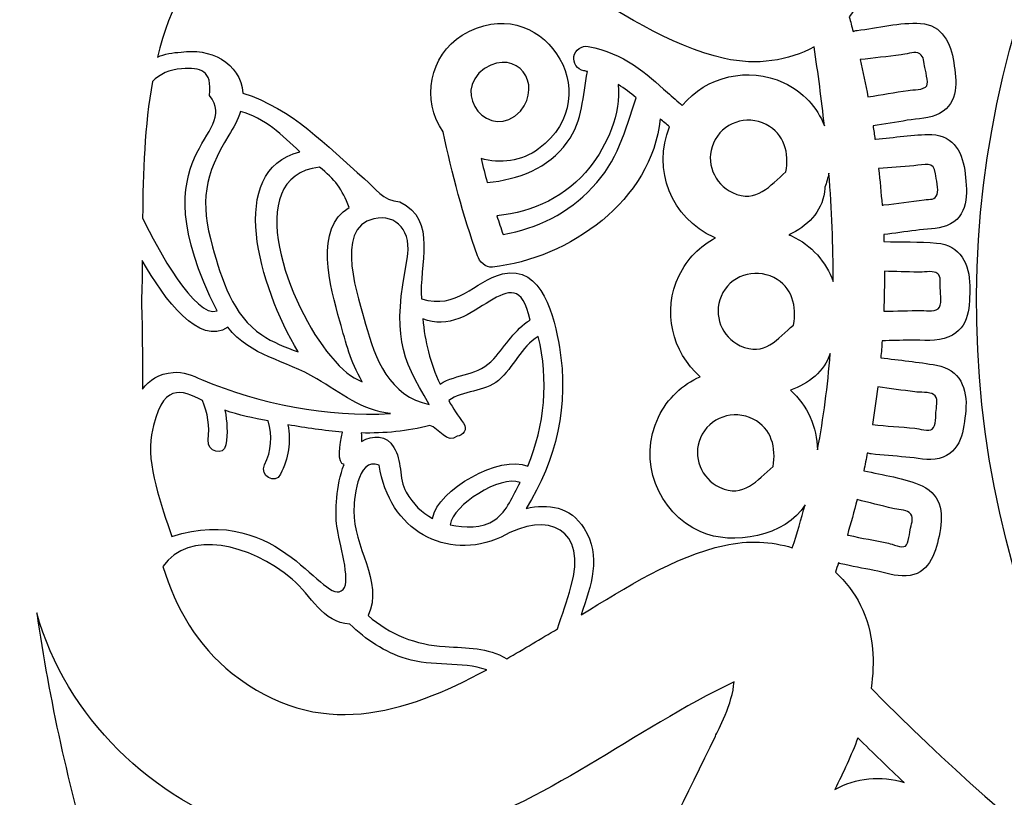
# Model space of a CAD drawing. Header units: millimetres. Extents: x -482 to 545, y -423 to 387.
# Tile 120 of 256: x -31 to 1, y 175 to 200. Entities that reach past the tile are written whole.
import ezdxf

# ---------------------------------------------------------------- set-up
doc = ezdxf.new("R2010")
doc.units = ezdxf.units.MM
doc.header["$MEASUREMENT"] = 0
doc.layers.add('Layer 1', color=7, linetype='Continuous')

msp = doc.modelspace()

# ---------------------------------------------------------------- linework, layer by layer
at = {"layer": 'Layer 1'}
for points, knots in [([(146.4829, 191.2513), (146.6272, 191.3448), (146.6318, 191.572), (146.4829, 191.6595), (146.4829, 191.6595), (139.2171, 195.7058), (127.7222, 197.2951), (119.3554, 199.2876), (119.3554, 199.2876), (118.073, 199.5793), (116.7618, 199.9536), (115.6569, 200.6676), (115.6569, 200.6676), (117.4969, 200.8144), (119.0319, 202.4414), (119.4923, 204.2349), (119.4923, 204.2349), (119.8754, 205.7265), (119.367, 207.2173), (118.1637, 208.2954), (118.1637, 208.2954), (118.1443, 208.4196), (118.121, 208.5512), (118.0917, 208.6976), (118.0917, 208.6976), (116.8517, 216.7755), (113.9984, 224.8957), (109.6106, 232.8325), (109.6106, 232.8325), (106.6638, 238.1637), (103.1272, 243.2296), (99.0548, 247.966), (99.0548, 247.966), (99.077, 248.0012), (99.0978, 248.0369), (99.12, 248.0722), (99.12, 248.0722), (103.6271, 255.3969), (110.6315, 264.6488), (112.908, 272.6477), (112.908, 272.6477), (112.9436, 272.816), (112.7867, 272.98), (112.6191, 272.9363), (112.6191, 272.9363), (104.6206, 270.6598), (95.3682, 263.6554), (88.0435, 259.1483), (88.0435, 259.1483), (87.9768, 259.1063), (87.907, 259.0668), (87.8396, 259.0252), (87.8396, 259.0252), (75.9602, 268.963), (62.3751, 275.3726), (48.8178, 277.3767), (48.8178, 277.3767), (47.7411, 279.1212), (45.9635, 279.9283), (44.1865, 279.4722), (44.1865, 279.4722), (42.3927, 279.0118), (40.7657, 277.4765), (40.6193, 275.6364), (40.6193, 275.6364), (39.9049, 276.7413), (39.5309, 278.0526), (39.2392, 279.3353), (39.2392, 279.3353), (37.2467, 287.7018), (35.6571, 299.1967), (31.6111, 306.4625), (31.6111, 306.4625), (31.5172, 306.6072), (31.29, 306.6117), (31.2026, 306.4625), (31.2026, 306.4625), (27.1565, 299.1967), (25.5669, 287.7018), (23.5744, 279.3353), (23.5744, 279.3353), (23.283, 278.0526), (22.9088, 276.7413), (22.1947, 275.6364), (22.1947, 275.6364), (22.048, 277.4765), (20.421, 279.0118), (18.6271, 279.4722), (18.6271, 279.4722), (16.847, 279.929), (15.0658, 279.1177), (13.9898, 277.3668), (13.9898, 277.3668), (0.4361, 275.3472), (-13.1423, 268.9252), (-25.0129, 258.979), (-25.0129, 258.979), (-25.0786, 259.0192), (-25.1449, 259.0587), (-25.2098, 259.0996), (-25.2098, 259.0996), (-32.5345, 263.6067), (-41.7865, 270.6111), (-49.7853, 272.8876), (-49.7853, 272.8876), (-49.9536, 272.9236), (-50.1177, 272.7666), (-50.0743, 272.599), (-50.0743, 272.599), (-47.7974, 264.6001), (-40.7934, 255.3482), (-36.2859, 248.0231), (-36.2859, 248.0231), (-36.2634, 247.9871), (-36.2419, 247.949), (-36.2193, 247.9123), (-36.2193, 247.9123), (-40.272, 243.1918), (-43.7924, 238.1432), (-46.7282, 232.8325), (-46.7282, 232.8325), (-50.7022, 225.6443), (-53.4172, 218.3058), (-54.8156, 210.9843), (-54.8156, 210.9843), (-54.9422, 210.3207), (-55.1035, 209.1689), (-55.2439, 208.2619), (-55.2439, 208.2619), (-56.4754, 207.1817), (-56.9968, 205.6736), (-56.6098, 204.1661), (-56.6098, 204.1661), (-56.1495, 202.3726), (-54.6142, 200.7456), (-52.7744, 200.5989), (-52.7744, 200.5989), (-53.879, 199.8848), (-55.1906, 199.5105), (-56.473, 199.2188), (-56.473, 199.2188), (-64.8397, 197.2263), (-76.3346, 195.637), (-83.6001, 191.591), (-83.6001, 191.591), (-83.7447, 191.4972), (-83.7493, 191.27), (-83.6001, 191.1825), (-83.6001, 191.1825), (-76.3346, 187.1365), (-64.8397, 185.5469), (-56.473, 183.5544), (-56.473, 183.5544), (-55.1906, 183.2626), (-53.879, 182.8887), (-52.7744, 182.1743), (-52.7744, 182.1743), (-54.6142, 182.0276), (-56.1495, 180.4006), (-56.6098, 178.607), (-56.6098, 178.607), (-56.9862, 177.1416), (-56.5005, 175.6769), (-55.3416, 174.6037), (-55.3416, 174.6037), (-55.3247, 174.3035), (-55.2823, 173.9084), (-55.2093, 173.3979), (-55.2093, 173.3979), (-53.9689, 165.32), (-51.1157, 157.1998), (-46.7282, 149.263), (-46.7282, 149.263), (-43.846, 144.0493), (-40.3997, 139.0892), (-36.4405, 134.4428), (-36.4405, 134.4428), (-40.9521, 127.171), (-47.7823, 118.0753), (-50.0256, 110.1943), (-50.0256, 110.1943), (-50.0612, 110.026), (-49.9042, 109.8623), (-49.7367, 109.9057), (-49.7367, 109.9057), (-41.8496, 112.1504), (-32.7451, 118.9904), (-25.4701, 123.5021), (-25.4701, 123.5021), (-13.2827, 113.1586), (0.742, 106.5437), (14.7074, 104.6228), (14.7074, 104.6228), (15.7791, 103.4749), (17.2371, 102.9955), (18.6959, 103.3698), (18.6959, 103.3698), (20.4898, 103.8305), (22.1168, 105.3658), (22.2635, 107.2052), (22.2635, 107.2052), (22.9775, 106.101), (23.3346, 104.7893), (23.6263, 103.5066), (23.6263, 103.5066), (25.6184, 95.1402), (27.2253, 83.6453), (31.2717, 76.3794), (31.2717, 76.3794), (31.3652, 76.2348), (31.5924, 76.2302), (31.6799, 76.3794), (31.6799, 76.3794), (35.7262, 83.6453), (37.3151, 95.1402), (39.3076, 103.5066), (39.3076, 103.5066), (39.5994, 104.7893), (39.974, 106.101), (40.6877, 107.2052), (40.6877, 107.2052), (40.8344, 105.3658), (42.4615, 103.8305), (44.2553, 103.3698), (44.2553, 103.3698), (45.7187, 102.9944), (47.1809, 103.4777), (48.2534, 104.6327), (48.2534, 104.6327), (62.2138, 106.5709), (76.229, 113.1982), (88.4062, 123.548), (88.4062, 123.548), (95.6801, 119.0363), (104.7825, 112.1987), (112.6678, 109.954), (112.6678, 109.954), (112.8364, 109.9184), (113.0001, 110.0754), (112.9567, 110.2429), (112.9567, 110.2429), (110.713, 118.1254), (103.8801, 127.2242), (99.3684, 134.4971), (99.3684, 134.4971), (103.3086, 139.1277), (106.7393, 144.069), (109.6106, 149.263), (109.6106, 149.263), (113.9984, 157.1998), (116.8517, 165.32), (118.0917, 173.3979), (118.0917, 173.3979), (118.1753, 173.9158), (118.2318, 174.3497), (118.2646, 174.711), (118.2646, 174.711), (119.3942, 175.7806), (119.8644, 177.2277), (119.4923, 178.6758), (119.4923, 178.6758), (119.0319, 180.4694), (117.4969, 182.0964), (115.6569, 182.2431), (115.6569, 182.2431), (116.7618, 182.9571), (118.073, 183.3314), (119.3554, 183.6235), (119.3554, 183.6235), (127.7222, 185.6157), (139.2171, 187.2053), (146.4829, 191.2513)], [0, 0, 0, 0, 0.0144928, 0.0144928, 0.0144928, 0.0144928, 0.0289855, 0.0289855, 0.0289855, 0.0289855, 0.0434783, 0.0434783, 0.0434783, 0.0434783, 0.057971, 0.057971, 0.057971, 0.057971, 0.0724638, 0.0724638, 0.0724638, 0.0724638, 0.0869565, 0.0869565, 0.0869565, 0.0869565, 0.1014493, 0.1014493, 0.1014493, 0.1014493, 0.115942, 0.115942, 0.115942, 0.115942, 0.1304348, 0.1304348, 0.1304348, 0.1304348, 0.1449275, 0.1449275, 0.1449275, 0.1449275, 0.1594203, 0.1594203, 0.1594203, 0.1594203, 0.173913, 0.173913, 0.173913, 0.173913, 0.1884058, 0.1884058, 0.1884058, 0.1884058, 0.2028986, 0.2028986, 0.2028986, 0.2028986, 0.2173913, 0.2173913, 0.2173913, 0.2173913, 0.2318841, 0.2318841, 0.2318841, 0.2318841, 0.2463768, 0.2463768, 0.2463768, 0.2463768, 0.2608696, 0.2608696, 0.2608696, 0.2608696, 0.2753623, 0.2753623, 0.2753623, 0.2753623, 0.2898551, 0.2898551, 0.2898551, 0.2898551, 0.3043478, 0.3043478, 0.3043478, 0.3043478, 0.3188406, 0.3188406, 0.3188406, 0.3188406, 0.3333333, 0.3333333, 0.3333333, 0.3333333, 0.3478261, 0.3478261, 0.3478261, 0.3478261, 0.3623188, 0.3623188, 0.3623188, 0.3623188, 0.3768116, 0.3768116, 0.3768116, 0.3768116, 0.3913043, 0.3913043, 0.3913043, 0.3913043, 0.4057971, 0.4057971, 0.4057971, 0.4057971, 0.4202899, 0.4202899, 0.4202899, 0.4202899, 0.4347826, 0.4347826, 0.4347826, 0.4347826, 0.4492754, 0.4492754, 0.4492754, 0.4492754, 0.4637681, 0.4637681, 0.4637681, 0.4637681, 0.4782609, 0.4782609, 0.4782609, 0.4782609, 0.4927536, 0.4927536, 0.4927536, 0.4927536, 0.5072464, 0.5072464, 0.5072464, 0.5072464, 0.5217391, 0.5217391, 0.5217391, 0.5217391, 0.5362319, 0.5362319, 0.5362319, 0.5362319, 0.5507246, 0.5507246, 0.5507246, 0.5507246, 0.5652174, 0.5652174, 0.5652174, 0.5652174, 0.5797101, 0.5797101, 0.5797101, 0.5797101, 0.5942029, 0.5942029, 0.5942029, 0.5942029, 0.6086957, 0.6086957, 0.6086957, 0.6086957, 0.6231884, 0.6231884, 0.6231884, 0.6231884, 0.6376812, 0.6376812, 0.6376812, 0.6376812, 0.6521739, 0.6521739, 0.6521739, 0.6521739, 0.6666667, 0.6666667, 0.6666667, 0.6666667, 0.6811594, 0.6811594, 0.6811594, 0.6811594, 0.6956522, 0.6956522, 0.6956522, 0.6956522, 0.7101449, 0.7101449, 0.7101449, 0.7101449, 0.7246377, 0.7246377, 0.7246377, 0.7246377, 0.7391304, 0.7391304, 0.7391304, 0.7391304, 0.7536232, 0.7536232, 0.7536232, 0.7536232, 0.7681159, 0.7681159, 0.7681159, 0.7681159, 0.7826087, 0.7826087, 0.7826087, 0.7826087, 0.7971014, 0.7971014, 0.7971014, 0.7971014, 0.8115942, 0.8115942, 0.8115942, 0.8115942, 0.826087, 0.826087, 0.826087, 0.826087, 0.8405797, 0.8405797, 0.8405797, 0.8405797, 0.8550725, 0.8550725, 0.8550725, 0.8550725, 0.8695652, 0.8695652, 0.8695652, 0.8695652, 0.884058, 0.884058, 0.884058, 0.884058, 0.8985507, 0.8985507, 0.8985507, 0.8985507, 0.9130435, 0.9130435, 0.9130435, 0.9130435, 0.9275362, 0.9275362, 0.9275362, 0.9275362, 0.942029, 0.942029, 0.942029, 0.942029, 0.9565217, 0.9565217, 0.9565217, 0.9565217, 0.9710145, 0.9710145, 0.9710145, 0.9710145, 1, 1, 1, 1]), ([(-3.2603, 178.5848), (-3.1986, 179.0039), (-3.1781, 179.4276), (-3.2159, 179.8559), (-3.2159, 179.8559), (-3.3072, 180.8909), (-3.7535, 181.7323), (-4.4097, 182.326), (-4.4097, 182.326), (-4.3754, 182.4248), (-4.3462, 182.526), (-4.313, 182.6255), (-4.313, 182.6255), (-4.2894, 182.6164), (-4.2664, 182.6072), (-4.2396, 182.6008), (-4.2396, 182.6008), (-3.883, 182.5197), (-3.5231, 182.4548), (-3.1647, 182.3832), (-3.1647, 182.3832), (-2.8327, 182.3168), (-2.4736, 182.1853), (-2.1325, 182.2061), (-2.1325, 182.2061), (-1.4058, 182.2502), (-1.2022, 182.8905), (-1.0688, 183.4937), (-1.0688, 183.4937), (-0.9291, 184.1291), (-0.9366, 184.8001), (-1.6149, 185.1116), (-1.6149, 185.1116), (-2.1805, 185.3719), (-2.8818, 185.458), (-3.4953, 185.6019), (-3.4953, 185.6019), (-3.4547, 185.7914), (-3.4205, 185.9829), (-3.3838, 186.1734), (-3.3838, 186.1734), (-3.3443, 186.159), (-3.303, 186.147), (-3.2571, 186.1417), (-3.2571, 186.1417), (-2.8849, 186.0997), (-2.511, 186.075), (-2.1378, 186.0432), (-2.1378, 186.0432), (-1.7963, 186.014), (-1.4096, 185.9148), (-1.071, 186.0006), (-1.071, 186.0006), (-0.3347, 186.1872), (-0.2709, 186.9125), (-0.2102, 187.5471), (-0.2102, 187.5471), (-0.1432, 188.2477), (-0.3936, 188.8729), (-1.1532, 189.0069), (-1.1532, 189.0069), (-1.7462, 189.1117), (-2.3505, 189.171), (-2.9484, 189.2468), (-2.9484, 189.2468), (-2.9322, 189.4303), (-2.9181, 189.6134), (-2.9051, 189.7968), (-2.9051, 189.7968), (-2.6045, 189.7957), (-2.3025, 189.8091), (-2.0023, 189.8134), (-2.0023, 189.8134), (-1.5963, 189.8197), (-1.1391, 189.7587), (-0.7563, 189.9182), (-0.7563, 189.9182), (-0.0652, 190.2067), (-0.0782, 190.9267), (-0.0807, 191.5663), (-0.0807, 191.5663), (-0.0839, 192.2624), (-0.3756, 192.8882), (-1.1503, 192.9471), (-1.1503, 192.9471), (-1.712, 192.9901), (-2.2828, 192.9841), (-2.8476, 192.994), (-2.8476, 192.994), (-2.85, 193.0709), (-2.8521, 193.1482), (-2.8553, 193.2251), (-2.8553, 193.2251), (-2.8532, 193.2251), (-2.8518, 193.2247), (-2.8497, 193.2251), (-2.8497, 193.2251), (-2.505, 193.2604), (-2.1625, 193.3119), (-1.8189, 193.357), (-1.8189, 193.357), (-1.4985, 193.3994), (-1.1334, 193.3898), (-0.8307, 193.5073), (-0.8307, 193.5073), (-0.1026, 193.7906), (-0.1569, 194.5417), (-0.2268, 195.1862), (-0.2268, 195.1862), (-0.2952, 195.8131), (-0.5711, 196.4283), (-1.3013, 196.4456), (-1.3013, 196.4456), (-1.8968, 196.4594), (-2.5198, 196.3468), (-3.1143, 196.2988), (-3.1143, 196.2988), (-3.1224, 196.2985), (-3.1287, 196.296), (-3.1365, 196.295), (-3.1365, 196.295), (-3.1569, 196.4403), (-3.1767, 196.5857), (-3.1993, 196.7303), (-3.1993, 196.7303), (-2.8289, 196.7807), (-2.4616, 196.8481), (-2.0933, 196.9088), (-2.0933, 196.9088), (-1.7554, 196.9642), (-1.3585, 196.9617), (-1.053, 197.13), (-1.053, 197.13), (-0.4092, 197.4838), (-0.5037, 198.1594), (-0.5947, 198.7768), (-0.5947, 198.7768), (-0.6857, 199.3913), (-0.962, 199.985), (-1.6675, 200.0337), (-1.6675, 200.0337), (-2.3233, 200.0789), (-3.0606, 199.8838), (-3.7136, 199.8083), (-3.7136, 199.8083), (-3.7609, 199.8026), (-3.8032, 199.7903), (-3.8427, 199.7751), (-3.8427, 199.7751), (-3.8851, 199.9317), (-3.9228, 200.0901), (-3.9673, 200.2461), (-3.9673, 200.2461), (-3.5559, 200.7848), (-3.2846, 201.4572), (-3.2159, 202.24), (-3.2159, 202.24), (-3.1072, 203.4726), (-3.4681, 204.6717), (-3.974, 205.8175), (-3.974, 205.8175), (-0.3044, 208.4132), (4.5361, 211.3141), (6.5321, 212.4656), (6.5321, 212.4656), (8.6918, 213.712), (10.879, 214.9322), (13.1036, 216.077), (13.1036, 216.077), (-4.0463, 204.255), (-4.1761, 178.359), (12.6874, 166.3131), (12.6874, 166.3131), (6.8387, 169.643), (1.4715, 173.7676), (-3.2603, 178.5848)], [0, 0, 0, 0, 0.0222222, 0.0222222, 0.0222222, 0.0222222, 0.0444444, 0.0444444, 0.0444444, 0.0444444, 0.0666667, 0.0666667, 0.0666667, 0.0666667, 0.0888889, 0.0888889, 0.0888889, 0.0888889, 0.1111111, 0.1111111, 0.1111111, 0.1111111, 0.1333333, 0.1333333, 0.1333333, 0.1333333, 0.1555556, 0.1555556, 0.1555556, 0.1555556, 0.1777778, 0.1777778, 0.1777778, 0.1777778, 0.2, 0.2, 0.2, 0.2, 0.2222222, 0.2222222, 0.2222222, 0.2222222, 0.2444444, 0.2444444, 0.2444444, 0.2444444, 0.2666667, 0.2666667, 0.2666667, 0.2666667, 0.2888889, 0.2888889, 0.2888889, 0.2888889, 0.3111111, 0.3111111, 0.3111111, 0.3111111, 0.3333333, 0.3333333, 0.3333333, 0.3333333, 0.3555556, 0.3555556, 0.3555556, 0.3555556, 0.3777778, 0.3777778, 0.3777778, 0.3777778, 0.4, 0.4, 0.4, 0.4, 0.4222222, 0.4222222, 0.4222222, 0.4222222, 0.4444444, 0.4444444, 0.4444444, 0.4444444, 0.4666667, 0.4666667, 0.4666667, 0.4666667, 0.4888889, 0.4888889, 0.4888889, 0.4888889, 0.5111111, 0.5111111, 0.5111111, 0.5111111, 0.5333333, 0.5333333, 0.5333333, 0.5333333, 0.5555556, 0.5555556, 0.5555556, 0.5555556, 0.5777778, 0.5777778, 0.5777778, 0.5777778, 0.6, 0.6, 0.6, 0.6, 0.6222222, 0.6222222, 0.6222222, 0.6222222, 0.6444444, 0.6444444, 0.6444444, 0.6444444, 0.6666667, 0.6666667, 0.6666667, 0.6666667, 0.6888889, 0.6888889, 0.6888889, 0.6888889, 0.7111111, 0.7111111, 0.7111111, 0.7111111, 0.7333333, 0.7333333, 0.7333333, 0.7333333, 0.7555556, 0.7555556, 0.7555556, 0.7555556, 0.7777778, 0.7777778, 0.7777778, 0.7777778, 0.8, 0.8, 0.8, 0.8, 0.8222222, 0.8222222, 0.8222222, 0.8222222, 0.8444444, 0.8444444, 0.8444444, 0.8444444, 0.8666667, 0.8666667, 0.8666667, 0.8666667, 0.8888889, 0.8888889, 0.8888889, 0.8888889, 0.9111111, 0.9111111, 0.9111111, 0.9111111, 0.9333333, 0.9333333, 0.9333333, 0.9333333, 0.9555556, 0.9555556, 0.9555556, 0.9555556, 1, 1, 1, 1]), ([(-12.5115, 183.7354), (-12.9645, 184.4589), (-13.6771, 184.5408), (-14.388, 184.3859), (-14.388, 184.3859), (-13.409, 185.9226), (-12.9938, 187.756), (-13.3155, 189.5904), (-13.3155, 189.5904), (-13.4588, 190.5066), (-13.8602, 192.274), (-15.144, 191.9509), (-15.144, 191.9509), (-16.0778, 191.7106), (-16.6112, 190.7913), (-17.7609, 191.1455), (-17.7609, 191.1455), (-17.8547, 192.2228), (-17.2197, 193.6996), (-18.4633, 194.2806), (-18.4633, 194.2806), (-19.0147, 194.3169), (-19.2447, 194.7152), (-19.6003, 195.0221), (-19.6003, 195.0221), (-20.8572, 196.1062), (-21.912, 197.276), (-23.52, 197.7862), (-23.52, 197.7862), (-23.5874, 198.7743), (-24.6284, 199.2657), (-25.5082, 199.1031), (-25.5082, 199.1031), (-25.7957, 199.1006), (-26.0497, 199.0452), (-26.2741, 198.95), (-26.2741, 198.95), (-25.8836, 200.5526), (-25.1713, 201.9969), (-23.8629, 203.0348), (-23.8629, 203.0348), (-20.1552, 205.9688), (-16.4422, 203.401), (-13.0499, 201.4046), (-13.0499, 201.4046), (-11.4938, 200.4888), (-9.7768, 199.296), (-7.9903, 198.902), (-7.9903, 198.902), (-6.9465, 198.6716), (-5.927, 198.823), (-5.0972, 199.2788), (-5.0972, 199.2788), (-4.9734, 198.4282), (-4.8577, 197.5794), (-4.7667, 196.7335), (-4.7667, 196.7335), (-5.0023, 197.3237), (-5.4465, 197.8303), (-6.0748, 198.1202), (-6.0748, 198.1202), (-7.2291, 198.6529), (-8.5738, 198.3312), (-9.3492, 197.3882), (-9.3492, 197.3882), (-9.5052, 197.5152), (-9.6636, 197.6577), (-9.8266, 197.8049), (-9.8266, 197.8049), (-10.4905, 198.4039), (-11.243, 199.0826), (-12.3831, 199.29), (-12.3831, 199.29), (-12.5994, 199.3292), (-12.8065, 199.186), (-12.8456, 198.9701), (-12.8456, 198.9701), (-12.8848, 198.7538), (-12.7419, 198.5467), (-12.526, 198.5076), (-12.526, 198.5076), (-12.4844, 198.4998), (-12.4459, 198.4875), (-12.4057, 198.4783), (-12.4057, 198.4783), (-12.5818, 197.6715), (-12.532, 196.9328), (-13.0622, 196.1994), (-13.0622, 196.1994), (-13.6754, 195.352), (-14.643, 195.0027), (-15.6414, 194.8973), (-15.6414, 194.8973), (-15.7116, 195.1541), (-15.7783, 195.4123), (-15.8421, 195.6713), (-15.8421, 195.6713), (-15.2272, 195.5012), (-14.5305, 195.5774), (-13.9837, 195.9863), (-13.9837, 195.9863), (-11.6328, 197.7449), (-13.9639, 201.1887), (-16.4447, 199.6552), (-16.4447, 199.6552), (-17.4963, 199.0064), (-17.7736, 197.554), (-17.062, 196.5341), (-17.062, 196.5341), (-16.7819, 195.1763), (-16.415, 193.8484), (-15.9578, 192.5393), (-15.9578, 192.5393), (-15.8919, 192.3488), (-15.7, 192.1466), (-15.4749, 192.1713), (-15.4749, 192.1713), (-13.0005, 192.443), (-10.3215, 194.3258), (-10.065, 196.9518), (-10.065, 196.9518), (-9.9638, 196.8636), (-9.8629, 196.779), (-9.7606, 196.6989), (-9.7606, 196.6989), (-10.3254, 195.3305), (-9.7003, 193.749), (-8.3329, 193.1351), (-8.3329, 193.1351), (-8.3163, 193.1281), (-8.2973, 193.1224), (-8.2807, 193.1157), (-8.2807, 193.1157), (-8.7742, 192.8554), (-9.1926, 192.444), (-9.4533, 191.9001), (-9.4533, 191.9001), (-10.0022, 190.7542), (-9.6823, 189.4271), (-8.7721, 188.6347), (-8.7721, 188.6347), (-9.3411, 188.3843), (-9.8273, 187.9405), (-10.1183, 187.3337), (-10.1183, 187.3337), (-10.7889, 185.9346), (-10.1645, 184.2628), (-8.7499, 183.6281), (-8.7499, 183.6281), (-7.7476, 183.1787), (-6.0056, 183.474), (-5.39, 184.5058), (-5.39, 184.5058), (-5.5128, 184.0412), (-5.6507, 183.578), (-5.8024, 183.1145), (-5.8024, 183.1145), (-6.4759, 183.324), (-7.2262, 183.3618), (-7.9903, 183.1935), (-7.9903, 183.1935), (-9.6124, 182.8358), (-11.1766, 181.8201), (-12.6156, 180.9505), (-12.6156, 180.9505), (-12.2939, 181.8882), (-11.9545, 182.8453), (-12.5115, 183.7354)], [0, 0, 0, 0, 0.0232558, 0.0232558, 0.0232558, 0.0232558, 0.0465116, 0.0465116, 0.0465116, 0.0465116, 0.0697674, 0.0697674, 0.0697674, 0.0697674, 0.0930233, 0.0930233, 0.0930233, 0.0930233, 0.1162791, 0.1162791, 0.1162791, 0.1162791, 0.1395349, 0.1395349, 0.1395349, 0.1395349, 0.1627907, 0.1627907, 0.1627907, 0.1627907, 0.1860465, 0.1860465, 0.1860465, 0.1860465, 0.2093023, 0.2093023, 0.2093023, 0.2093023, 0.2325581, 0.2325581, 0.2325581, 0.2325581, 0.255814, 0.255814, 0.255814, 0.255814, 0.2790698, 0.2790698, 0.2790698, 0.2790698, 0.3023256, 0.3023256, 0.3023256, 0.3023256, 0.3255814, 0.3255814, 0.3255814, 0.3255814, 0.3488372, 0.3488372, 0.3488372, 0.3488372, 0.372093, 0.372093, 0.372093, 0.372093, 0.3953488, 0.3953488, 0.3953488, 0.3953488, 0.4186047, 0.4186047, 0.4186047, 0.4186047, 0.4418605, 0.4418605, 0.4418605, 0.4418605, 0.4651163, 0.4651163, 0.4651163, 0.4651163, 0.4883721, 0.4883721, 0.4883721, 0.4883721, 0.5116279, 0.5116279, 0.5116279, 0.5116279, 0.5348837, 0.5348837, 0.5348837, 0.5348837, 0.5581395, 0.5581395, 0.5581395, 0.5581395, 0.5813953, 0.5813953, 0.5813953, 0.5813953, 0.6046512, 0.6046512, 0.6046512, 0.6046512, 0.627907, 0.627907, 0.627907, 0.627907, 0.6511628, 0.6511628, 0.6511628, 0.6511628, 0.6744186, 0.6744186, 0.6744186, 0.6744186, 0.6976744, 0.6976744, 0.6976744, 0.6976744, 0.7209302, 0.7209302, 0.7209302, 0.7209302, 0.744186, 0.744186, 0.744186, 0.744186, 0.7674419, 0.7674419, 0.7674419, 0.7674419, 0.7906977, 0.7906977, 0.7906977, 0.7906977, 0.8139535, 0.8139535, 0.8139535, 0.8139535, 0.8372093, 0.8372093, 0.8372093, 0.8372093, 0.8604651, 0.8604651, 0.8604651, 0.8604651, 0.8837209, 0.8837209, 0.8837209, 0.8837209, 0.9069767, 0.9069767, 0.9069767, 0.9069767, 0.9302326, 0.9302326, 0.9302326, 0.9302326, 0.9534884, 0.9534884, 0.9534884, 0.9534884, 1, 1, 1, 1]), ([(-15.7239, 198.5852), (-14.6667, 199.235), (-13.8503, 198.1029), (-14.5658, 197.2012), (-14.5658, 197.2012), (-15.5331, 196.1775), (-16.8786, 197.7742), (-15.7239, 198.5852)], [0, 0, 0, 0, 0.3333333, 0.3333333, 0.3333333, 0.3333333, 1, 1, 1, 1]), ([(-3.6152, 198.8657), (-3.1749, 198.9165), (-2.7343, 198.9683), (-2.294, 199.0195), (-2.294, 199.0195), (-2.1565, 199.0353), (-1.8887, 199.1271), (-1.7589, 199.0819), (-1.7589, 199.0819), (-1.5606, 199.0124), (-1.5677, 198.8582), (-1.5363, 198.6635), (-1.5363, 198.6635), (-1.5179, 198.5485), (-1.4001, 198.1209), (-1.4661, 198.0193), (-1.4661, 198.0193), (-1.5564, 197.8807), (-1.9176, 197.8966), (-2.0616, 197.8747), (-2.0616, 197.8747), (-2.4958, 197.8091), (-2.928, 197.7272), (-3.3626, 197.6644), (-3.3626, 197.6644), (-3.4392, 198.067), (-3.5224, 198.4677), (-3.6152, 198.8657)], [0, 0, 0, 0, 0.125, 0.125, 0.125, 0.125, 0.25, 0.25, 0.25, 0.25, 0.375, 0.375, 0.375, 0.375, 0.5, 0.5, 0.5, 0.5, 0.625, 0.625, 0.625, 0.625, 0.75, 0.75, 0.75, 0.75, 1, 1, 1, 1]), ([(-24.355, 190.7556), (-25.0539, 190.5242), (-26.2759, 192.745), (-26.7557, 193.7652), (-26.7557, 193.7652), (-26.7415, 195.2144), (-26.695, 196.7349), (-26.4392, 198.1657), (-26.4392, 198.1657), (-26.2, 198.3968), (-25.8914, 198.5467), (-25.4962, 198.5732), (-25.4962, 198.5732), (-24.8873, 198.6134), (-24.5035, 198.5355), (-24.5998, 197.7131), (-24.5998, 197.7131), (-23.5457, 196.3408), (-27.0157, 196.0191), (-24.355, 190.7556)], [0, 0, 0, 0, 0.1666667, 0.1666667, 0.1666667, 0.1666667, 0.3333333, 0.3333333, 0.3333333, 0.3333333, 0.5, 0.5, 0.5, 0.5, 0.6666667, 0.6666667, 0.6666667, 0.6666667, 1, 1, 1, 1]), ([(-11.4172, 198.0603), (-11.2151, 197.9326), (-11.0249, 197.7904), (-10.8426, 197.6387), (-10.8426, 197.6387), (-11.1795, 196.5666), (-11.4479, 195.5891), (-12.2516, 194.7357), (-12.2516, 194.7357), (-13.0287, 193.9109), (-14.032, 193.4138), (-15.1309, 193.2251), (-15.1309, 193.2251), (-15.198, 193.4265), (-15.2667, 193.6269), (-15.3299, 193.8287), (-15.3299, 193.8287), (-14.1537, 193.9412), (-13.0718, 194.4542), (-12.3281, 195.3975), (-12.3281, 195.3975), (-11.7848, 196.0875), (-11.322, 197.1296), (-11.4172, 198.0603)], [0, 0, 0, 0, 0.1428571, 0.1428571, 0.1428571, 0.1428571, 0.2857143, 0.2857143, 0.2857143, 0.2857143, 0.4285714, 0.4285714, 0.4285714, 0.4285714, 0.5714286, 0.5714286, 0.5714286, 0.5714286, 0.7142857, 0.7142857, 0.7142857, 0.7142857, 1, 1, 1, 1]), ([(-21.7427, 189.4384), (-22.1508, 189.5904), (-22.5565, 189.7442), (-22.9121, 189.9824), (-22.9121, 189.9824), (-23.8491, 190.6096), (-24.2142, 191.7939), (-24.4993, 192.8212), (-24.4993, 192.8212), (-24.9092, 194.2968), (-24.7663, 195.1446), (-23.9772, 196.4255), (-23.9772, 196.4255), (-23.8283, 196.6668), (-23.684, 196.9218), (-23.5972, 197.1924), (-23.5972, 197.1924), (-22.8081, 196.9815), (-22.2556, 196.4325), (-21.6809, 195.8928), (-21.6809, 195.8928), (-24.0798, 195.286), (-23.0046, 191.5547), (-21.7427, 189.4384)], [0, 0, 0, 0, 0.1428571, 0.1428571, 0.1428571, 0.1428571, 0.2857143, 0.2857143, 0.2857143, 0.2857143, 0.4285714, 0.4285714, 0.4285714, 0.4285714, 0.5714286, 0.5714286, 0.5714286, 0.5714286, 0.7142857, 0.7142857, 0.7142857, 0.7142857, 1, 1, 1, 1]), ([(-8.3484, 196.1694), (-8.0606, 196.834), (-7.283, 197.094), (-6.6431, 196.7733), (-6.6431, 196.7733), (-6.0497, 196.4763), (-5.8987, 195.8374), (-6.0074, 195.2416), (-6.0074, 195.2416), (-6.5277, 194.8105), (-6.95, 194.2086), (-7.7289, 194.5755), (-7.7289, 194.5755), (-8.3255, 194.8563), (-8.6112, 195.5622), (-8.3484, 196.1694)], [0, 0, 0, 0, 0.2, 0.2, 0.2, 0.2, 0.4, 0.4, 0.4, 0.4, 0.6, 0.6, 0.6, 0.6, 1, 1, 1, 1]), ([(-3.0172, 195.3527), (-2.6394, 195.3834), (-2.2619, 195.4134), (-1.8845, 195.4441), (-1.8845, 195.4441), (-1.5317, 195.4726), (-1.2315, 195.6137), (-1.1814, 195.1862), (-1.1814, 195.1862), (-1.1616, 195.0186), (-1.077, 194.6778), (-1.1295, 194.5198), (-1.1295, 194.5198), (-1.1941, 194.3265), (-1.3504, 194.3691), (-1.5539, 194.3452), (-1.5539, 194.3452), (-1.9864, 194.2947), (-2.4165, 194.2235), (-2.8497, 194.1794), (-2.8497, 194.1794), (-2.8708, 194.1772), (-2.8895, 194.1716), (-2.9093, 194.1674), (-2.9093, 194.1674), (-2.9375, 194.5632), (-2.9735, 194.9583), (-3.0172, 195.3527)], [0, 0, 0, 0, 0.125, 0.125, 0.125, 0.125, 0.25, 0.25, 0.25, 0.25, 0.375, 0.375, 0.375, 0.375, 0.5, 0.5, 0.5, 0.5, 0.625, 0.625, 0.625, 0.625, 0.75, 0.75, 0.75, 0.75, 1, 1, 1, 1]), ([(-20.3944, 190.4262), (-20.1887, 189.6931), (-20.0613, 189.1505), (-19.6712, 188.4718), (-19.6712, 188.4718), (-20.0409, 188.622), (-20.2801, 188.8143), (-20.6992, 189.3093), (-20.6992, 189.3093), (-22.0076, 190.8562), (-23.6572, 195.0705), (-21.0544, 195.4003), (-21.0544, 195.4003), (-20.5499, 195.0049), (-20.3245, 194.6944), (-20.0896, 194.0933), (-20.0896, 194.0933), (-21.2379, 193.4583), (-20.7016, 191.5226), (-20.3944, 190.4262)], [0, 0, 0, 0, 0.1666667, 0.1666667, 0.1666667, 0.1666667, 0.3333333, 0.3333333, 0.3333333, 0.3333333, 0.5, 0.5, 0.5, 0.5, 0.6666667, 0.6666667, 0.6666667, 0.6666667, 1, 1, 1, 1]), ([(-5.8268, 193.1792), (-5.856, 193.193), (-5.886, 193.2029), (-5.9153, 193.2152), (-5.9153, 193.2152), (-5.3223, 193.484), (-4.8563, 193.9437), (-4.7638, 194.5946), (-4.7638, 194.5946), (-4.7561, 194.6475), (-4.7543, 194.6979), (-4.755, 194.747), (-4.755, 194.747), (-4.6972, 194.8969), (-4.6531, 195.0493), (-4.6227, 195.2038), (-4.6227, 195.2038), (-4.5307, 194.0344), (-4.4806, 192.8695), (-4.4873, 191.7081), (-4.4873, 191.7081), (-4.713, 192.334), (-5.1688, 192.8758), (-5.8268, 193.1792)], [0, 0, 0, 0, 0.1428571, 0.1428571, 0.1428571, 0.1428571, 0.2857143, 0.2857143, 0.2857143, 0.2857143, 0.4285714, 0.4285714, 0.4285714, 0.4285714, 0.5714286, 0.5714286, 0.5714286, 0.5714286, 0.7142857, 0.7142857, 0.7142857, 0.7142857, 1, 1, 1, 1]), ([(-17.5104, 187.7422), (-18.7959, 187.9899), (-19.2658, 189.2246), (-19.5629, 190.3323), (-19.5629, 190.3323), (-19.7707, 191.1074), (-20.624, 193.4322), (-19.2979, 193.7303), (-19.2979, 193.7303), (-18.5582, 193.8968), (-18.0555, 193.315), (-18.2244, 192.4352), (-18.2244, 192.4352), (-18.6912, 190.0063), (-18.4527, 189.2959), (-17.5104, 187.7422)], [0, 0, 0, 0, 0.2, 0.2, 0.2, 0.2, 0.4, 0.4, 0.4, 0.4, 0.6, 0.6, 0.6, 0.6, 1, 1, 1, 1]), ([(-15.429, 189.2108), (-15.9017, 188.6707), (-16.6228, 188.7367), (-17.164, 188.3977), (-17.164, 188.3977), (-17.4772, 189.0775), (-17.6508, 189.7746), (-17.7231, 190.5069), (-17.7231, 190.5069), (-16.0753, 189.7788), (-14.7556, 192.7566), (-14.2585, 190.4621), (-14.2585, 190.4621), (-14.7573, 190.1573), (-15.0265, 189.6709), (-15.429, 189.2108)], [0, 0, 0, 0, 0.2, 0.2, 0.2, 0.2, 0.4, 0.4, 0.4, 0.4, 0.6, 0.6, 0.6, 0.6, 1, 1, 1, 1]), ([(-24.0096, 190.2304), (-23.2653, 189.2881), (-22.1713, 189.1868), (-21.1359, 188.5663), (-21.1359, 188.5663), (-20.369, 188.1066), (-19.6719, 187.5408), (-18.7557, 187.4487), (-18.7557, 187.4487), (-20.8121, 187.3206), (-22.9432, 187.7482), (-24.8531, 188.5441), (-24.8531, 188.5441), (-25.1505, 188.6676), (-25.438, 188.8058), (-25.7696, 188.7741), (-25.7696, 188.7741), (-26.2307, 188.73), (-26.5461, 188.5321), (-26.7542, 188.2354), (-26.7542, 188.2354), (-26.7648, 189.2207), (-26.7595, 190.1753), (-26.7938, 191.0477), (-26.7938, 191.0477), (-26.7768, 191.4767), (-26.7701, 191.9262), (-26.7655, 192.3887), (-26.7655, 192.3887), (-26.0455, 191.0996), (-24.9237, 189.6236), (-24.0096, 190.2304)], [0, 0, 0, 0, 0.1111111, 0.1111111, 0.1111111, 0.1111111, 0.2222222, 0.2222222, 0.2222222, 0.2222222, 0.3333333, 0.3333333, 0.3333333, 0.3333333, 0.4444444, 0.4444444, 0.4444444, 0.4444444, 0.5555556, 0.5555556, 0.5555556, 0.5555556, 0.6666667, 0.6666667, 0.6666667, 0.6666667, 0.7777778, 0.7777778, 0.7777778, 0.7777778, 1, 1, 1, 1]), ([(-7.4809, 189.6349), (-8.0771, 189.9157), (-8.3632, 190.6212), (-8.1001, 191.2284), (-8.1001, 191.2284), (-7.8118, 191.893), (-7.0347, 192.153), (-6.3951, 191.8323), (-6.3951, 191.8323), (-5.8017, 191.5353), (-5.6504, 190.8964), (-5.7594, 190.3006), (-5.7594, 190.3006), (-6.2797, 189.8695), (-6.702, 189.268), (-7.4809, 189.6349)], [0, 0, 0, 0, 0.2, 0.2, 0.2, 0.2, 0.4, 0.4, 0.4, 0.4, 0.6, 0.6, 0.6, 0.6, 1, 1, 1, 1]), ([(-1.0526, 190.8805), (-1.1535, 190.7013), (-1.4481, 190.774), (-1.6319, 190.7726), (-1.6319, 190.7726), (-2.0386, 190.7687), (-2.4464, 190.7511), (-2.8539, 190.7518), (-2.8539, 190.7518), (-2.837, 191.1797), (-2.8285, 191.6083), (-2.8296, 192.0373), (-2.8296, 192.0373), (-2.4708, 192.0278), (-2.112, 192.0182), (-1.7532, 192.0091), (-1.7532, 192.0091), (-1.603, 192.0048), (-1.3049, 192.0563), (-1.169, 191.9935), (-1.169, 191.9935), (-0.9972, 191.9145), (-1.036, 191.7346), (-1.0353, 191.5663), (-1.0353, 191.5663), (-1.0346, 191.4072), (-0.9743, 191.0206), (-1.0526, 190.8805)], [0, 0, 0, 0, 0.125, 0.125, 0.125, 0.125, 0.25, 0.25, 0.25, 0.25, 0.375, 0.375, 0.375, 0.375, 0.5, 0.5, 0.5, 0.5, 0.625, 0.625, 0.625, 0.625, 0.75, 0.75, 0.75, 0.75, 1, 1, 1, 1]), ([(-17.4042, 184.0635), (-17.7415, 184.243), (-18.0368, 184.5207), (-18.2537, 184.9069), (-18.2537, 184.9069), (-18.5031, 185.3511), (-18.3772, 185.9575), (-18.652, 186.3502), (-18.652, 186.3502), (-18.8813, 186.7633), (-19.3293, 186.7622), (-19.6983, 186.547), (-19.6983, 186.547), (-19.6885, 186.6373), (-19.6916, 186.7287), (-19.7029, 186.8201), (-19.7029, 186.8201), (-18.9589, 186.8038), (-18.2181, 186.8687), (-17.4885, 187.0645), (-17.4885, 187.0645), (-17.2123, 186.9777), (-16.9216, 186.4433), (-16.6144, 186.7125), (-16.6144, 186.7125), (-16.4189, 186.7439), (-16.2563, 186.9368), (-16.4048, 187.1351), (-16.4048, 187.1351), (-16.5861, 187.3767), (-16.7442, 187.6198), (-16.8849, 187.8636), (-16.8849, 187.8636), (-16.4369, 188.1959), (-15.7359, 188.1324), (-15.2787, 188.5159), (-15.2787, 188.5159), (-14.7912, 188.9244), (-14.5435, 189.6049), (-13.9999, 189.9365), (-13.9999, 189.9365), (-13.644, 188.5296), (-13.7914, 187.0568), (-14.3354, 185.7533), (-14.3354, 185.7533), (-15.2283, 186.1194), (-17.2391, 185.005), (-17.4042, 184.0635)], [0, 0, 0, 0, 0.0769231, 0.0769231, 0.0769231, 0.0769231, 0.1538462, 0.1538462, 0.1538462, 0.1538462, 0.2307692, 0.2307692, 0.2307692, 0.2307692, 0.3076923, 0.3076923, 0.3076923, 0.3076923, 0.3846154, 0.3846154, 0.3846154, 0.3846154, 0.4615385, 0.4615385, 0.4615385, 0.4615385, 0.5384615, 0.5384615, 0.5384615, 0.5384615, 0.6153846, 0.6153846, 0.6153846, 0.6153846, 0.6923077, 0.6923077, 0.6923077, 0.6923077, 0.7692308, 0.7692308, 0.7692308, 0.7692308, 0.8461538, 0.8461538, 0.8461538, 0.8461538, 1, 1, 1, 1]), ([(-4.5804, 189.3788), (-4.6601, 188.3416), (-4.7938, 187.3072), (-4.9893, 186.2761), (-4.9893, 186.2761), (-5.0044, 187.0024), (-5.3103, 187.7055), (-5.861, 188.1969), (-5.861, 188.1969), (-5.269, 188.416), (-4.7691, 188.8087), (-4.5804, 189.3788)], [0, 0, 0, 0, 0.25, 0.25, 0.25, 0.25, 0.5, 0.5, 0.5, 0.5, 1, 1, 1, 1]), ([(-26.4692, 186.7601), (-26.1492, 188.4972), (-25.4909, 188.2089), (-24.8277, 187.8678), (-24.8277, 187.8678), (-24.6584, 187.4614), (-24.5797, 187.0328), (-24.6425, 186.5936), (-24.6425, 186.5936), (-24.6958, 186.2179), (-24.1215, 186.0556), (-24.0675, 186.4348), (-24.0675, 186.4348), (-24.0135, 186.8141), (-24.0223, 187.1869), (-24.1031, 187.5507), (-24.1031, 187.5507), (-23.6502, 187.3961), (-23.181, 187.2974), (-22.7107, 187.2063), (-22.7107, 187.2063), (-22.5654, 186.729), (-22.5922, 186.2419), (-22.8215, 185.7882), (-22.8215, 185.7882), (-22.995, 185.447), (-22.4807, 185.1444), (-22.3068, 185.4876), (-22.3068, 185.4876), (-22.0517, 185.991), (-21.9667, 186.5431), (-22.0672, 187.0853), (-22.0672, 187.0853), (-21.4852, 186.9813), (-20.8992, 186.8952), (-20.3132, 186.8504), (-20.3132, 186.8504), (-20.3901, 186.4458), (-20.4974, 185.8347), (-20.2578, 185.7977), (-20.2578, 185.7977), (-20.5196, 185.1345), (-20.551, 184.2674), (-20.4903, 183.8091), (-20.4903, 183.8091), (-20.4251, 183.3177), (-20.0232, 182.0424), (-20.2861, 181.7707), (-20.2861, 181.7707), (-20.9066, 181.1308), (-22.3022, 184.6155), (-25.8173, 183.4807), (-25.8173, 183.4807), (-26.1468, 184.4695), (-26.6403, 185.8312), (-26.4692, 186.7601)], [0, 0, 0, 0, 0.0666667, 0.0666667, 0.0666667, 0.0666667, 0.1333333, 0.1333333, 0.1333333, 0.1333333, 0.2, 0.2, 0.2, 0.2, 0.2666667, 0.2666667, 0.2666667, 0.2666667, 0.3333333, 0.3333333, 0.3333333, 0.3333333, 0.4, 0.4, 0.4, 0.4, 0.4666667, 0.4666667, 0.4666667, 0.4666667, 0.5333333, 0.5333333, 0.5333333, 0.5333333, 0.6, 0.6, 0.6, 0.6, 0.6666667, 0.6666667, 0.6666667, 0.6666667, 0.7333333, 0.7333333, 0.7333333, 0.7333333, 0.8, 0.8, 0.8, 0.8, 0.8666667, 0.8666667, 0.8666667, 0.8666667, 1, 1, 1, 1]), ([(-3.219, 187.0928), (-3.1538, 187.4949), (-3.097, 187.8992), (-3.0486, 188.3045), (-3.0486, 188.3045), (-2.6486, 188.2516), (-2.2485, 188.1984), (-1.8488, 188.1454), (-1.8488, 188.1454), (-1.7095, 188.1267), (-1.3648, 188.1447), (-1.2435, 188.0647), (-1.2435, 188.0647), (-1.0815, 187.9585), (-1.1489, 187.7112), (-1.1645, 187.5471), (-1.1645, 187.5471), (-1.1789, 187.3961), (-1.1676, 187.0451), (-1.2897, 186.946), (-1.2897, 186.946), (-1.3959, 186.8592), (-1.7144, 186.9587), (-1.8503, 186.9718), (-1.8503, 186.9718), (-2.306, 187.0166), (-2.7636, 187.0427), (-3.219, 187.0928)], [0, 0, 0, 0, 0.125, 0.125, 0.125, 0.125, 0.25, 0.25, 0.25, 0.25, 0.375, 0.375, 0.375, 0.375, 0.5, 0.5, 0.5, 0.5, 0.625, 0.625, 0.625, 0.625, 0.75, 0.75, 0.75, 0.75, 1, 1, 1, 1]), ([(-6.4247, 185.7342), (-6.9444, 185.3028), (-7.367, 184.7013), (-8.1459, 185.0685), (-8.1459, 185.0685), (-8.7421, 185.3493), (-9.0282, 186.0549), (-8.7654, 186.6624), (-8.7654, 186.6624), (-8.4772, 187.327), (-7.7, 187.5866), (-7.0601, 187.2663), (-7.0601, 187.2663), (-6.4671, 186.9693), (-6.3154, 186.33), (-6.4247, 185.7342)], [0, 0, 0, 0, 0.2, 0.2, 0.2, 0.2, 0.4, 0.4, 0.4, 0.4, 0.6, 0.6, 0.6, 0.6, 1, 1, 1, 1]), ([(-16.9975, 179.9254), (-17.9591, 179.9843), (-18.7861, 180.3187), (-19.4793, 180.9266), (-19.4793, 180.9266), (-18.9758, 182.0343), (-19.9862, 183.1759), (-19.9386, 184.3055), (-19.9386, 184.3055), (-19.9425, 184.5432), (-19.8603, 186.0771), (-19.1272, 185.7832), (-19.1272, 185.7832), (-18.8111, 183.6712), (-16.9611, 182.6647), (-15.192, 183.4584), (-15.192, 183.4584), (-13.656, 184.3464), (-12.4029, 183.7096), (-12.9416, 181.8604), (-12.9416, 181.8604), (-13.0612, 181.3905), (-13.2365, 180.9523), (-13.3734, 180.4997), (-13.3734, 180.4997), (-13.9128, 180.1794), (-14.4603, 179.8495), (-15.0142, 179.5345), (-15.0142, 179.5345), (-15.6368, 179.9049), (-16.2806, 179.8816), (-16.9975, 179.9254)], [0, 0, 0, 0, 0.1111111, 0.1111111, 0.1111111, 0.1111111, 0.2222222, 0.2222222, 0.2222222, 0.2222222, 0.3333333, 0.3333333, 0.3333333, 0.3333333, 0.4444444, 0.4444444, 0.4444444, 0.4444444, 0.5555556, 0.5555556, 0.5555556, 0.5555556, 0.6666667, 0.6666667, 0.6666667, 0.6666667, 0.7777778, 0.7777778, 0.7777778, 0.7777778, 1, 1, 1, 1]), ([(-14.5841, 185.2216), (-14.8106, 184.799), (-14.9955, 184.2966), (-15.3941, 184.0151), (-15.3941, 184.0151), (-15.8146, 183.7177), (-16.3734, 183.7675), (-16.837, 183.8606), (-16.837, 183.8606), (-16.7406, 184.4935), (-15.2308, 185.4693), (-14.5841, 185.2216)], [0, 0, 0, 0, 0.25, 0.25, 0.25, 0.25, 0.5, 0.5, 0.5, 0.5, 1, 1, 1, 1]), ([(-4.0272, 183.5262), (-3.9151, 183.9051), (-3.8117, 184.2871), (-3.715, 184.6713), (-3.715, 184.6713), (-3.3302, 184.5753), (-2.9453, 184.4794), (-2.56, 184.3838), (-2.56, 184.3838), (-2.42, 184.3488), (-2.1483, 184.3397), (-2.0372, 184.2547), (-2.0372, 184.2547), (-1.8675, 184.1238), (-1.9469, 183.9382), (-1.9892, 183.7474), (-1.9892, 183.7474), (-2.0122, 183.6429), (-2.0535, 183.2305), (-2.1494, 183.1695), (-2.1494, 183.1695), (-2.2605, 183.0986), (-2.5844, 183.2365), (-2.7022, 183.2612), (-2.7022, 183.2612), (-3.1294, 183.3505), (-3.5602, 183.4239), (-3.9856, 183.5212), (-3.9856, 183.5212), (-4.0001, 183.5244), (-4.0131, 183.5241), (-4.0272, 183.5262)], [0, 0, 0, 0, 0.1111111, 0.1111111, 0.1111111, 0.1111111, 0.2222222, 0.2222222, 0.2222222, 0.2222222, 0.3333333, 0.3333333, 0.3333333, 0.3333333, 0.4444444, 0.4444444, 0.4444444, 0.4444444, 0.5555556, 0.5555556, 0.5555556, 0.5555556, 0.6666667, 0.6666667, 0.6666667, 0.6666667, 0.7777778, 0.7777778, 0.7777778, 0.7777778, 1, 1, 1, 1]), ([(-23.8629, 179.0607), (-24.9978, 179.9614), (-25.6836, 181.1671), (-26.1005, 182.5162), (-26.1005, 182.5162), (-25.2743, 183.7022), (-23.309, 183.2581), (-21.93, 182.0971), (-21.93, 182.0971), (-21.3148, 181.5795), (-20.9528, 180.6884), (-20.0709, 180.6546), (-20.0709, 180.6546), (-19.5583, 180.1441), (-18.9515, 179.7504), (-18.2502, 179.5303), (-18.2502, 179.5303), (-17.4264, 179.272), (-16.4627, 179.4541), (-15.6587, 179.1764), (-15.6587, 179.1764), (-18.3052, 177.7526), (-21.0851, 176.8629), (-23.8629, 179.0607)], [0, 0, 0, 0, 0.1428571, 0.1428571, 0.1428571, 0.1428571, 0.2857143, 0.2857143, 0.2857143, 0.2857143, 0.4285714, 0.4285714, 0.4285714, 0.4285714, 0.5714286, 0.5714286, 0.5714286, 0.5714286, 0.7142857, 0.7142857, 0.7142857, 0.7142857, 1, 1, 1, 1]), ([(-23.1355, 173.9165), (-25.0405, 172.9654), (-26.5098, 171.1267), (-26.8569, 168.9607), (-26.8569, 168.9607), (-26.8844, 168.7885), (-26.9024, 168.6178), (-26.9158, 168.4477), (-26.9158, 168.4477), (-27.4393, 169.8299), (-27.9138, 171.2312), (-28.3319, 172.6493), (-28.3319, 172.6493), (-29.1429, 175.3999), (-29.767, 178.1953), (-30.1705, 181.0204), (-30.1705, 181.0204), (-29.2382, 177.6471), (-26.4353, 174.9664), (-23.1355, 173.9165)], [0, 0, 0, 0, 0.1666667, 0.1666667, 0.1666667, 0.1666667, 0.3333333, 0.3333333, 0.3333333, 0.3333333, 0.5, 0.5, 0.5, 0.5, 0.6666667, 0.6666667, 0.6666667, 0.6666667, 1, 1, 1, 1]), ([(-17.2388, 173.8456), (-13.7907, 174.8055), (-10.9025, 177.2513), (-7.682, 178.7877), (-7.682, 178.7877), (-7.7169, 178.104), (-8.2091, 177.1952), (-8.2839, 177.0396), (-8.2839, 177.0396), (-10.0869, 173.2744), (-12.0529, 169.5918), (-14.0003, 165.9), (-14.0003, 165.9), (-13.9114, 166.1557), (-13.8376, 166.414), (-13.7861, 166.6743), (-13.7861, 166.6743), (-13.2044, 169.6243), (-14.7161, 172.5089), (-17.2388, 173.8456)], [0, 0, 0, 0, 0.1666667, 0.1666667, 0.1666667, 0.1666667, 0.3333333, 0.3333333, 0.3333333, 0.3333333, 0.5, 0.5, 0.5, 0.5, 0.6666667, 0.6666667, 0.6666667, 0.6666667, 1, 1, 1, 1]), ([(-4.4322, 175.3163), (-4.1588, 175.8582), (-3.8988, 176.4138), (-3.6879, 176.9814), (-3.6879, 176.9814), (-3.1975, 176.4953), (-2.7012, 176.0152), (-2.1988, 175.5421), (-2.1988, 175.5421), (-2.9223, 175.7788), (-3.7655, 175.697), (-4.4322, 175.3163)], [0, 0, 0, 0, 0.25, 0.25, 0.25, 0.25, 0.5, 0.5, 0.5, 0.5, 1, 1, 1, 1])]:
    msp.add_open_spline(points, degree=3, knots=knots, dxfattribs=at)

doc.saveas('drawing.dxf')
